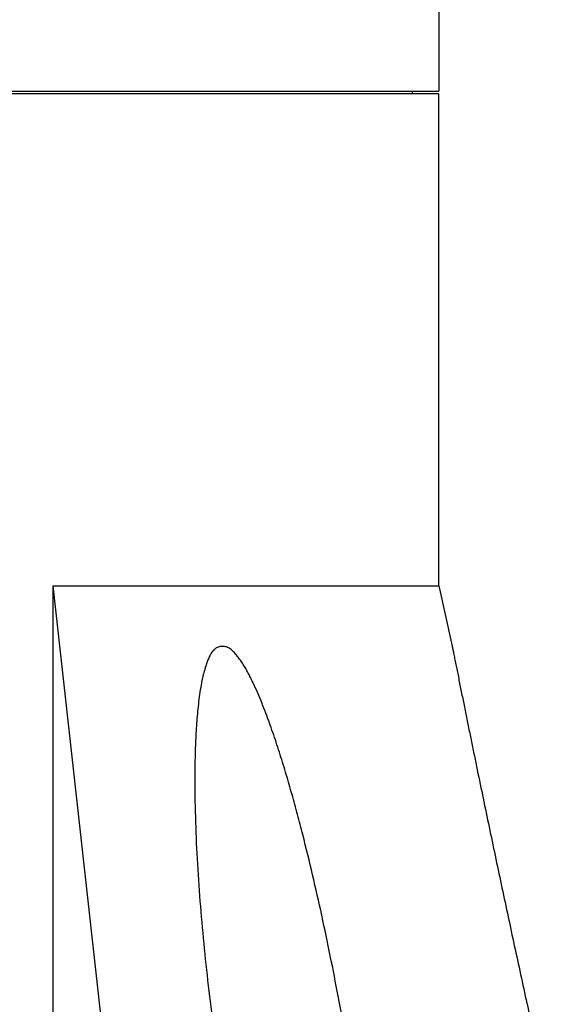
# Model space of a CAD drawing. Header units: millimetres. Extents: x 16 to 3344, y 34 to 2360.
# Tile 33 of 101: x 2727 to 2766, y 395 to 469. Entities that reach past the tile are written whole.
import ezdxf

# ---------------------------------------------------------------- set-up
doc = ezdxf.new("R2010")
doc.units = ezdxf.units.MM
doc.header["$LTSCALE"] = 185.02
doc.layers.add('BASE_ASM_PBL11', color=7, linetype='CONTINUOUS')
doc.layers.add('RIGHT_VIEW_VBL10', color=7, linetype='CONTINUOUS')

# ---------------------------------------------------------------- blocks, each defined once
blk = doc.blocks.new('BASE_ASM_PBL11', base_point=(2718.209, 456.455))
at = {"layer": 'BASE_ASM_PBL11', "color": 7}
for p, q in [((2701.057, 560.189), (2701.057, 453.889)), ((2585.057, 453.889), (2701.057, 453.889)), ((2699.057, 453.889), (2699.057, 453.689)), ((2701.057, 453.689), (2585.057, 453.689)), ((2701.057, 416.689), (2701.057, 453.689)), ((2672.057, 416.689), (2701.057, 416.689)), ((2672.057, 416.689), (2676.507, 376.689)), ((2672.057, 416.689), (2672.057, 376.689)), ((2701.057, 416.689), (2702.065, 412.159))]:
    blk.add_line(p, q, dxfattribs=at)
for points, knots in [([(2695.04, 376.689), (2694.891, 377.706), (2694.576, 379.741), (2693.892, 383.81), (2692.934, 388.895), (2691.835, 393.961), (2690.973, 397.493), (2690.448, 399.507), (2690.036, 401.013), (2689.603, 402.513), (2689.147, 404.007), (2688.661, 405.49), (2688.226, 406.714), (2687.854, 407.682), (2687.562, 408.401), (2687.302, 408.991), (2687.083, 409.456), (2686.914, 409.8), (2686.74, 410.141), (2686.56, 410.475), (2686.397, 410.744), (2686.259, 410.952), (2686.152, 411.103), (2686.044, 411.252), (2685.899, 411.446), (2685.715, 411.676), (2685.469, 411.914), (2685.236, 412.061), (2685.041, 412.124), (2684.898, 412.146), (2684.758, 412.149), (2684.622, 412.134), (2684.491, 412.101), (2684.324, 412.028), (2684.175, 411.912), (2684.051, 411.765), (2683.936, 411.593), (2683.815, 411.356), (2683.682, 411.059), (2683.568, 410.747), (2683.469, 410.421), (2683.352, 409.974), (2683.229, 409.4), (2683.11, 408.699), (2683.014, 407.985), (2682.936, 407.263), (2682.853, 406.288), (2682.781, 405.058), (2682.736, 403.573), (2682.727, 402.579), (2682.727, 402.08)], [0, 0, 0, 0, 0.063967, 0.128098, 0.256774, 0.385908, 0.450614, 0.482992, 0.515383, 0.547779, 0.580171, 0.612545, 0.644871, 0.661001, 0.677094, 0.693131, 0.701118, 0.70908, 0.717009, 0.724894, 0.732705, 0.736574, 0.740415, 0.744228, 0.748016, 0.755459, 0.762588, 0.769218, 0.772324, 0.775309, 0.778201, 0.78102, 0.783798, 0.786576, 0.792305, 0.795345, 0.79852, 0.805124, 0.811865, 0.818766, 0.825829, 0.833001, 0.847551, 0.862318, 0.877266, 0.892348, 0.907531, 0.938135, 0.968978, 1, 1, 1, 1]), ([(2702.057, 412.159), (2702.057, 412.156), (2702.06, 412.147), (2702.063, 412.128), (2702.07, 412.1), (2702.08, 412.062), (2702.091, 412.014), (2702.11, 411.931), (2702.137, 411.805), (2702.172, 411.634), (2702.209, 411.442), (2702.249, 411.235), (2702.306, 410.942), (2702.383, 410.563), (2702.478, 410.094), (2702.575, 409.609), (2702.674, 409.115), (2702.775, 408.612), (2702.912, 407.932), (2703.086, 407.071), (2703.298, 406.03), (2703.512, 404.979), (2703.728, 403.922), (2704.02, 402.502), (2704.389, 400.719), (2704.836, 398.572), (2705.288, 396.417), (2705.745, 394.257), (2706.207, 392.092), (2706.672, 389.925), (2707.299, 387.031), (2707.932, 384.136), (2708.573, 381.242), (2708.896, 379.794), (2709.057, 379.07)], [0, 0, 0, 0, 0.00025, 0.000812, 0.001672, 0.00283, 0.004292, 0.006053, 0.01041, 0.015657, 0.02153, 0.027822, 0.03436, 0.047961, 0.062165, 0.076812, 0.091761, 0.106928, 0.122267, 0.153339, 0.184792, 0.216517, 0.248447, 0.280535, 0.345067, 0.409945, 0.47507, 0.540377, 0.605822, 0.671374, 0.737008, 0.868445, 0.934215, 1, 1, 1, 1]), ([(2682.727, 402.08), (2682.727, 401.032), (2682.766, 398.929), (2682.915, 395.769), (2683.138, 392.598), (2683.523, 388.354), (2684.028, 384.109), (2684.643, 379.869), (2684.988, 377.749), (2685.169, 376.689)], [0, 0, 0, 0, 0.123149, 0.247086, 0.371607, 0.496591, 0.747668, 0.873691, 1, 1, 1, 1])]:
    blk.add_open_spline(points, degree=3, knots=knots, dxfattribs=at)
blk = doc.blocks.new('RIGHT_VIEW_VBL10', base_point=(2722.622, 751.589))
at = {"layer": 'BASE_ASM_PBL11'}
blk.add_blockref('BASE_ASM_PBL11', (2718.209, 456.455), dxfattribs=at)

msp = doc.modelspace()

# ---------------------------------------------------------------- block references
at = {"layer": 'RIGHT_VIEW_VBL10'}
msp.add_blockref('RIGHT_VIEW_VBL10', (2779.565, 761.4), dxfattribs=at)

doc.saveas('drawing.dxf')
